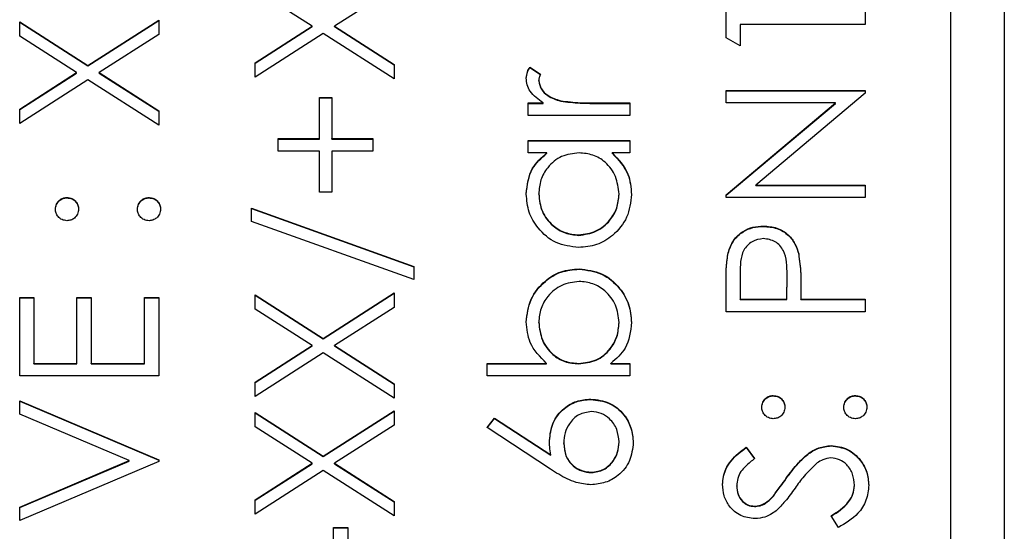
# Model space of a CAD drawing. Header units: millimetres. Extents: x 249 to 1195, y -3 to 820.
# Tile 18 of 28: x 836.07 to 845.27, y 381.77 to 386.55. Entities that reach past the tile are written whole.
import ezdxf

# ---------------------------------------------------------------- set-up
doc = ezdxf.new("R2010")
doc.units = ezdxf.units.MM

msp = doc.modelspace()

# ---------------------------------------------------------------- linework, layer by layer
at = {"color": 7, "linetype": 'Continuous', "lineweight": 25}
for p, q in [((845.2735, 417.5275), (845.2735, 376.5275)), ((844.7735, 379.1401), (844.7735, 415.1181)), ((838.8052, 386.4856), (838.2735, 386.8258)), ((839.5735, 386.8424), (839.0157, 386.4856)), ((842.6735, 386.3787), (842.6735, 386.6189)), ((843.9735, 386.6189), (843.9735, 386.5023)), ((836.0735, 386.5273), (836.7104, 386.12)), ((836.0735, 386.3927), (836.0735, 386.5273)), ((836.0735, 386.5238), (836.7104, 386.1165)), ((836.7104, 386.12), (837.3735, 386.5439)), ((836.7104, 386.1165), (837.3735, 386.5404)), ((837.3735, 386.5439), (837.3735, 386.4094)), ((842.8068, 386.5023), (842.8068, 386.3024)), ((843.9735, 386.5023), (842.8068, 386.5023)), ((837.3735, 386.4094), (836.8157, 386.0526)), ((838.2735, 386.1455), (838.8052, 386.4856)), ((838.2735, 386.142), (838.8052, 386.4821)), ((838.9104, 386.4185), (838.2735, 386.0109)), ((838.8052, 386.4821), (838.8052, 386.4856)), ((839.5735, 385.9943), (838.9104, 386.4185)), ((839.0157, 386.4856), (839.5735, 386.1288)), ((839.0157, 386.4821), (839.0157, 386.4856)), ((839.0157, 386.4821), (839.5735, 386.1253)), ((836.6052, 386.0526), (836.0735, 386.3927)), ((842.8068, 386.3024), (842.6735, 386.3787)), ((838.2735, 386.0109), (838.2735, 386.1455)), ((839.5735, 386.1288), (839.5735, 385.9943)), ((836.0735, 385.7124), (836.6052, 386.0526)), ((836.0735, 385.7089), (836.6052, 386.0491)), ((836.6052, 386.0491), (836.6052, 386.0526)), ((836.7104, 386.1165), (836.7104, 386.12)), ((836.8157, 386.0526), (837.3735, 385.6958)), ((836.8157, 386.0491), (836.8157, 386.0526)), ((836.8157, 386.0491), (837.3735, 385.6923)), ((840.8394, 386.1025), (840.9404, 386.0385)), ((840.8394, 386.099), (840.8394, 386.1025)), ((840.8394, 386.099), (840.9404, 386.035)), ((836.7104, 385.9854), (836.0735, 385.5779)), ((837.3735, 385.5612), (836.7104, 385.9854)), ((840.9235, 385.9754), (840.9235, 385.9789)), ((842.6735, 385.886), (843.9735, 385.886)), ((842.6735, 385.7694), (842.6735, 385.886)), ((842.6735, 385.8825), (843.9735, 385.8825)), ((843.9735, 385.8595), (842.9526, 385.0032)), ((843.9735, 385.886), (843.9735, 385.8595)), ((838.8735, 385.8194), (838.9901, 385.8194)), ((838.8735, 385.4363), (838.8735, 385.8194)), ((838.8735, 385.8159), (838.9901, 385.8159)), ((838.9901, 385.8194), (838.9901, 385.4363)), ((840.8235, 385.7694), (840.9633, 385.7694)), ((840.8235, 385.6528), (840.8235, 385.7694)), ((840.8235, 385.7659), (840.9633, 385.7659)), ((840.9633, 385.7659), (840.9633, 385.7694)), ((841.1282, 385.7867), (841.1282, 385.7902)), ((841.4542, 385.7694), (841.7735, 385.7694)), ((841.4542, 385.7659), (841.4542, 385.7694)), ((841.4542, 385.7659), (841.7735, 385.7659)), ((841.7735, 385.7694), (841.7735, 385.6528)), ((843.6966, 385.7694), (842.6735, 385.7694)), ((842.6735, 384.9111), (843.6966, 385.7694)), ((842.6735, 384.9076), (843.6966, 385.7659)), ((843.6966, 385.7659), (843.6966, 385.7694)), ((836.0735, 385.5779), (836.0735, 385.7124)), ((837.3735, 385.6958), (837.3735, 385.5612)), ((841.7735, 385.6528), (840.8235, 385.6528)), ((838.4901, 385.4363), (838.8735, 385.4363)), ((838.4901, 385.3197), (838.4901, 385.4363)), ((838.4901, 385.4328), (838.8735, 385.4328)), ((838.8735, 385.4328), (838.8735, 385.4363)), ((838.9901, 385.4363), (839.3735, 385.4363)), ((838.9901, 385.4328), (838.9901, 385.4363)), ((838.9901, 385.4328), (839.3735, 385.4328)), ((839.3735, 385.4363), (839.3735, 385.3197)), ((840.8235, 385.4196), (841.7735, 385.4196)), ((840.8235, 385.303), (840.8235, 385.4196)), ((840.8235, 385.4161), (841.7735, 385.4161)), ((841.7735, 385.4196), (841.7735, 385.303)), ((838.8735, 385.3197), (838.4901, 385.3197)), ((838.8735, 384.9366), (838.8735, 385.3197)), ((838.9901, 385.3197), (838.9901, 384.9366)), ((839.3735, 385.3197), (838.9901, 385.3197)), ((840.9992, 385.303), (840.8235, 385.303)), ((840.9992, 385.2995), (840.9992, 385.303)), ((841.7735, 385.303), (841.6091, 385.303)), ((841.6091, 385.2995), (841.6091, 385.303)), ((838.9901, 384.9366), (838.8735, 384.9366)), ((842.9526, 385.0032), (843.9735, 385.0032)), ((842.9526, 384.9997), (842.9526, 385.0032)), ((842.9526, 384.9997), (843.9735, 384.9997)), ((843.9735, 385.0032), (843.9735, 384.8866)), ((836.5151, 384.8831), (836.5151, 384.8866)), ((837.2818, 384.8831), (837.2818, 384.8866)), ((840.9235, 384.9169), (840.9235, 384.9204)), ((841.6735, 384.9159), (841.6735, 384.9194)), ((842.6735, 384.8866), (842.6735, 384.9111)), ((843.9735, 384.8866), (842.6735, 384.8866)), ((838.2401, 384.7867), (839.7568, 384.2433)), ((838.2401, 384.6638), (838.2401, 384.7867)), ((838.2401, 384.7832), (839.7568, 384.2398)), ((839.7568, 384.1204), (838.2401, 384.6638)), ((843.0222, 384.6166), (843.0222, 384.6201)), ((841.2972, 384.5333), (841.2972, 384.5368)), ((842.693, 384.3678), (842.693, 384.3713)), ((843.3521, 384.3574), (843.3521, 384.3609)), ((839.7568, 384.2433), (839.7568, 384.1204)), ((841.3003, 384.2169), (841.3003, 384.2204)), ((842.8068, 384.1748), (842.8068, 383.9372)), ((843.2401, 383.9372), (843.243, 384.1647)), ((843.2401, 383.9337), (843.243, 384.1612)), ((843.243, 384.1655), (843.243, 384.1699)), ((843.243, 384.1612), (843.243, 384.1647)), ((842.6735, 383.8206), (842.6735, 384.0754)), ((843.3735, 384.0301), (843.3735, 383.9372)), ((836.0735, 383.9539), (836.2068, 383.9539)), ((836.0735, 383.221), (836.0735, 383.9539)), ((836.0735, 383.9504), (836.2068, 383.9504)), ((836.2068, 383.9539), (836.2068, 383.3376)), ((836.6068, 383.9539), (836.7401, 383.9539)), ((836.6068, 383.3376), (836.6068, 383.9539)), ((836.6068, 383.9504), (836.7401, 383.9504)), ((836.7401, 383.9539), (836.7401, 383.3376)), ((837.2401, 383.9539), (837.3735, 383.9539)), ((837.2401, 383.3376), (837.2401, 383.9539)), ((837.2401, 383.9504), (837.3735, 383.9504)), ((837.3735, 383.9539), (837.3735, 383.221)), ((838.2735, 383.9788), (838.9104, 383.5715)), ((838.2735, 383.8443), (838.2735, 383.9788)), ((838.2735, 383.9753), (838.9104, 383.568)), ((838.9104, 383.5715), (839.5735, 383.9955)), ((838.9104, 383.568), (839.5735, 383.992)), ((839.5735, 383.9955), (839.5735, 383.8609)), ((842.8068, 383.9372), (843.2401, 383.9372)), ((842.8068, 383.9337), (842.8068, 383.9372)), ((842.8068, 383.9337), (843.2401, 383.9337)), ((843.2401, 383.9337), (843.2401, 383.9372)), ((843.3735, 383.9372), (843.9735, 383.9372)), ((843.3735, 383.9337), (843.3735, 383.9372)), ((843.3735, 383.9337), (843.9735, 383.9337)), ((843.9735, 383.9372), (843.9735, 383.8206)), ((838.8052, 383.5041), (838.2735, 383.8443)), ((839.5735, 383.8609), (839.0157, 383.5041)), ((843.9735, 383.8206), (842.6735, 383.8206)), ((840.9235, 383.7185), (840.9235, 383.722)), ((841.6735, 383.7166), (841.6735, 383.7201)), ((838.9104, 383.568), (838.9104, 383.5715)), ((838.2735, 383.164), (838.8052, 383.5041)), ((838.2735, 383.1605), (838.8052, 383.5006)), ((838.8052, 383.5006), (838.8052, 383.5041)), ((839.0157, 383.5041), (839.5735, 383.1473)), ((839.0157, 383.5006), (839.0157, 383.5041)), ((839.0157, 383.5006), (839.5735, 383.1438)), ((838.9104, 383.437), (838.2735, 383.0294)), ((839.5735, 383.0128), (838.9104, 383.437)), ((836.2068, 383.3376), (836.6068, 383.3376)), ((836.2068, 383.3341), (836.2068, 383.3376)), ((836.2068, 383.3341), (836.6068, 383.3341)), ((836.6068, 383.3341), (836.6068, 383.3376)), ((836.7401, 383.3376), (837.2401, 383.3376)), ((836.7401, 383.3341), (836.7401, 383.3376)), ((836.7401, 383.3341), (837.2401, 383.3341)), ((837.2401, 383.3341), (837.2401, 383.3376)), ((840.4401, 383.3376), (840.9959, 383.3376)), ((840.4401, 383.221), (840.4401, 383.3376)), ((840.4401, 383.3341), (840.9959, 383.3341)), ((840.9959, 383.3341), (840.9959, 383.3376)), ((841.2966, 383.3341), (841.2966, 383.3376)), ((841.5977, 383.3376), (841.7735, 383.3376)), ((841.5977, 383.3341), (841.5977, 383.3376)), ((841.5977, 383.3341), (841.7735, 383.3341)), ((841.7735, 383.3376), (841.7735, 383.221)), ((837.3735, 383.221), (836.0735, 383.221)), ((841.7735, 383.221), (840.4401, 383.221)), ((838.2735, 383.0294), (838.2735, 383.164)), ((839.5735, 383.1473), (839.5735, 383.0128)), ((841.4086, 383.0009), (841.4086, 383.0044)), ((843.1151, 383.0342), (843.1151, 383.0377)), ((843.8818, 383.0342), (843.8818, 383.0377)), ((836.0735, 382.9878), (837.3735, 382.4381)), ((836.0735, 382.8629), (836.0735, 382.9878)), ((836.0735, 382.9843), (837.3735, 382.4346)), ((837.0979, 382.4298), (836.0735, 382.8629)), ((838.2735, 382.8795), (838.9104, 382.4722)), ((838.2735, 382.745), (838.2735, 382.8795)), ((838.2735, 382.876), (838.9104, 382.4687)), ((838.9104, 382.4722), (839.5735, 382.8962)), ((838.9104, 382.4687), (839.5735, 382.8927)), ((839.5735, 382.8962), (839.5735, 382.7616)), ((840.4401, 382.7379), (840.5107, 382.8277)), ((840.442, 382.7367), (840.5107, 382.8242)), ((840.5107, 382.8277), (841.036, 382.4844)), ((840.5107, 382.8242), (840.5107, 382.8277)), ((840.5107, 382.8242), (841.036, 382.4809)), ((838.8052, 382.4048), (838.2735, 382.745)), ((839.5735, 382.7616), (839.0157, 382.4048)), ((841.0334, 382.3501), (840.4401, 382.7379)), ((841.1568, 382.591), (841.1568, 382.5945)), ((841.6735, 382.6012), (841.6735, 382.6047)), ((842.8602, 382.5547), (842.9401, 382.4493)), ((842.8602, 382.5512), (842.8602, 382.5547)), ((842.8602, 382.5512), (842.9401, 382.4458)), ((843.655, 382.5679), (843.655, 382.5714)), ((838.9104, 382.4687), (838.9104, 382.4722)), ((841.036, 382.4809), (841.036, 382.4844)), ((836.0735, 381.9967), (837.0979, 382.4298)), ((836.0735, 381.9932), (837.0979, 382.4263)), ((837.3735, 382.4215), (836.0735, 381.8718)), ((837.0979, 382.4263), (837.0979, 382.4298)), ((837.3735, 382.4381), (837.3735, 382.4215)), ((838.2735, 382.0646), (838.8052, 382.4048)), ((838.2735, 382.0611), (838.8052, 382.4013)), ((838.8052, 382.4013), (838.8052, 382.4048)), ((839.0157, 382.4048), (839.5735, 382.048)), ((839.0157, 382.4013), (839.0157, 382.4048)), ((839.0157, 382.4013), (839.5735, 382.0445)), ((838.9104, 382.3377), (838.2735, 381.9301)), ((839.5735, 381.9134), (838.9104, 382.3377)), ((841.4157, 382.318), (841.4157, 382.3215)), ((843.2354, 382.2618), (843.2354, 382.2653)), ((842.7735, 382.1921), (842.7735, 382.1956)), ((843.8735, 382.1967), (843.8735, 382.2002)), ((843.106, 382.0872), (843.106, 382.0907)), ((836.0735, 381.8718), (836.0735, 381.9967)), ((838.2735, 381.9301), (838.2735, 382.0646)), ((839.5735, 382.048), (839.5735, 381.9134)), ((842.9381, 382.0015), (842.9381, 382.005)), ((843.7227, 381.8052), (843.6568, 381.915)), ((839.0068, 381.8052), (839.1401, 381.8052)), ((839.0068, 381.3055), (839.0068, 381.8052)), ((839.0068, 381.8017), (839.1401, 381.8017)), ((839.1401, 381.8052), (839.1401, 381.3055))]:
    msp.add_line(p, q, dxfattribs=at)
for points, knots in [([(840.8068, 386.001), (840.8092, 386.0212), (840.8135, 386.0572), (840.8314, 386.0887), (840.8394, 386.1025)], [0, 0, 0, 0, 0.559243, 1, 1, 1, 1]), ([(840.8068, 385.9975), (840.8092, 386.0177), (840.8135, 386.0537), (840.8314, 386.0852), (840.8394, 386.099)], [0, 0, 0, 0, 0.559243, 1, 1, 1, 1]), ([(840.9404, 386.0385), (840.9354, 386.0279), (840.9266, 386.0089), (840.9244, 385.9881), (840.9235, 385.9789)], [0, 0, 0, 0, 0.560396, 1, 1, 1, 1]), ([(840.9633, 385.7694), (840.9187, 385.802), (840.8565, 385.8475), (840.8126, 385.9368), (840.8087, 385.9796), (840.8068, 386.001)], [0, 0, 0, 0, 0.558788, 0.779481, 1, 1, 1, 1]), ([(840.9235, 385.9789), (840.9294, 385.9515), (840.9414, 385.8963), (841.018, 385.8256), (841.0863, 385.8037), (841.1282, 385.7902)], [0, 0, 0, 0, 0.278336, 0.558768, 1, 1, 1, 1]), ([(840.9235, 385.9754), (840.9294, 385.948), (840.9414, 385.8928), (841.018, 385.8221), (841.0863, 385.8002), (841.1282, 385.7867)], [0, 0, 0, 0, 0.278336, 0.558768, 1, 1, 1, 1]), ([(841.1282, 385.7902), (841.1888, 385.7825), (841.297, 385.7688), (841.4061, 385.7692), (841.4542, 385.7694)], [0, 0, 0, 0, 0.559636, 1, 1, 1, 1]), ([(841.1282, 385.7867), (841.1888, 385.7791), (841.297, 385.7653), (841.4061, 385.7657), (841.4542, 385.7659)], [0, 0, 0, 0, 0.559636, 1, 1, 1, 1]), ([(840.8068, 384.9189), (840.8165, 385.0046), (840.8339, 385.1578), (840.9486, 385.2586), (840.9992, 385.303)], [0, 0, 0, 0, 0.559062, 1, 1, 1, 1]), ([(840.8068, 384.9154), (840.8165, 385.0011), (840.8339, 385.1543), (840.9486, 385.2551), (840.9992, 385.2995)], [0, 0, 0, 0, 0.5590621, 1, 1, 1, 1]), ([(841.3006, 385.303), (841.2442, 385.2968), (841.1316, 385.2844), (841.0076, 385.1794), (840.934, 385.0529), (840.927, 384.9646), (840.9235, 384.9204)], [0, 0, 0, 0, 0.27966, 0.55921, 0.779487, 1, 1, 1, 1]), ([(841.6735, 384.9194), (841.6668, 384.9751), (841.6533, 385.0863), (841.558, 385.2161), (841.4323, 385.2916), (841.3445, 385.2992), (841.3006, 385.303)], [0, 0, 0, 0, 0.279822, 0.559387, 0.779603, 1, 1, 1, 1]), ([(841.6091, 385.303), (841.6676, 385.2415), (841.7722, 385.1314), (841.7846, 384.9814), (841.7901, 384.9152)], [0, 0, 0, 0, 0.558763, 1, 1, 1, 1]), ([(841.6091, 385.2995), (841.6676, 385.238), (841.7722, 385.1279), (841.7846, 384.9779), (841.7901, 384.9117)], [0, 0, 0, 0, 0.558763, 1, 1, 1, 1]), ([(836.4068, 384.7783), (836.4086, 384.7944), (836.4123, 384.8264), (836.4421, 384.8614), (836.4773, 384.8836), (836.5025, 384.8856), (836.5151, 384.8866)], [0, 0, 0, 0, 0.279602, 0.559212, 0.779475, 1, 1, 1, 1]), ([(836.4068, 384.7748), (836.4086, 384.7909), (836.4123, 384.8229), (836.4421, 384.8579), (836.4773, 384.8801), (836.5025, 384.8821), (836.5151, 384.8831)], [0, 0, 0, 0, 0.279602, 0.559212, 0.779475, 1, 1, 1, 1]), ([(836.5151, 384.8866), (836.5312, 384.8848), (836.5632, 384.8812), (836.5983, 384.8515), (836.6203, 384.8161), (836.6224, 384.7909), (836.6235, 384.7783)], [0, 0, 0, 0, 0.2795175, 0.5593264, 0.7795441, 1, 1, 1, 1]), ([(836.5151, 384.8831), (836.5312, 384.8813), (836.5632, 384.8777), (836.5983, 384.848), (836.6203, 384.8126), (836.6224, 384.7874), (836.6235, 384.7748)], [0, 0, 0, 0, 0.279517, 0.559326, 0.779544, 1, 1, 1, 1]), ([(837.1735, 384.7783), (837.1753, 384.7944), (837.1789, 384.8264), (837.2087, 384.8614), (837.244, 384.8836), (837.2692, 384.8856), (837.2818, 384.8866)], [0, 0, 0, 0, 0.279602, 0.559212, 0.779475, 1, 1, 1, 1]), ([(837.1735, 384.7748), (837.1753, 384.7909), (837.1789, 384.8229), (837.2087, 384.8579), (837.244, 384.8801), (837.2692, 384.8821), (837.2818, 384.8831)], [0, 0, 0, 0, 0.279602, 0.559212, 0.779475, 1, 1, 1, 1]), ([(837.2818, 384.8866), (837.2978, 384.8847), (837.3297, 384.8809), (837.3649, 384.8514), (837.3867, 384.816), (837.389, 384.7909), (837.3901, 384.7783)], [0, 0, 0, 0, 0.279469, 0.559358, 0.779674, 1, 1, 1, 1]), ([(837.2818, 384.8831), (837.2978, 384.8812), (837.3297, 384.8775), (837.3649, 384.8479), (837.3867, 384.8125), (837.389, 384.7874), (837.3901, 384.7748)], [0, 0, 0, 0, 0.279469, 0.559358, 0.779674, 1, 1, 1, 1]), ([(841.2959, 384.4202), (841.2231, 384.4293), (841.0774, 384.4473), (840.9189, 384.5848), (840.8215, 384.7473), (840.8117, 384.8617), (840.8068, 384.9189)], [0, 0, 0, 0, 0.279413, 0.559191, 0.779548, 1, 1, 1, 1]), ([(840.9235, 384.9204), (840.93, 384.8648), (840.9429, 384.7535), (841.042, 384.627), (841.1661, 384.551), (841.2535, 384.5416), (841.2972, 384.5368)], [0, 0, 0, 0, 0.279767, 0.559291, 0.779719, 1, 1, 1, 1]), ([(840.9235, 384.9169), (840.93, 384.8613), (840.9429, 384.75), (841.042, 384.6235), (841.1661, 384.5476), (841.2535, 384.5381), (841.2972, 384.5333)], [0, 0, 0, 0, 0.279767, 0.559291, 0.779719, 1, 1, 1, 1]), ([(841.7901, 384.9152), (841.7816, 384.8423), (841.7645, 384.6963), (841.6301, 384.5348), (841.468, 384.435), (841.3533, 384.4252), (841.2959, 384.4202)], [0, 0, 0, 0, 0.2795734, 0.559333, 0.7795891, 1, 1, 1, 1]), ([(841.2972, 384.5368), (841.3526, 384.5447), (841.4636, 384.5604), (841.5875, 384.6627), (841.6607, 384.7883), (841.6692, 384.8757), (841.6735, 384.9194)], [0, 0, 0, 0, 0.2794286, 0.5591463, 0.7795701, 1, 1, 1, 1]), ([(841.2972, 384.5333), (841.3526, 384.5412), (841.4636, 384.5569), (841.5875, 384.6592), (841.6607, 384.7848), (841.6692, 384.8722), (841.6735, 384.9159)], [0, 0, 0, 0, 0.279429, 0.559146, 0.77957, 1, 1, 1, 1]), ([(836.5151, 384.6701), (836.4992, 384.6721), (836.4673, 384.676), (836.4321, 384.7054), (836.4103, 384.7408), (836.408, 384.7658), (836.4068, 384.7783)], [0, 0, 0, 0, 0.2795852, 0.5594544, 0.7796968, 1, 1, 1, 1]), ([(836.6235, 384.7783), (836.6216, 384.7624), (836.6179, 384.7304), (836.5883, 384.6951), (836.5528, 384.6734), (836.5277, 384.6712), (836.5151, 384.6701)], [0, 0, 0, 0, 0.2796468, 0.5592988, 0.7796148, 1, 1, 1, 1]), ([(837.2818, 384.6701), (837.2658, 384.672), (837.2339, 384.6758), (837.1985, 384.7052), (837.1768, 384.7407), (837.1746, 384.7658), (837.1735, 384.7783)], [0, 0, 0, 0, 0.279576, 0.559284, 0.779552, 1, 1, 1, 1]), ([(837.3901, 384.7783), (837.3882, 384.7624), (837.3842, 384.7306), (837.3548, 384.6953), (837.3194, 384.6736), (837.2943, 384.6712), (837.2818, 384.6701)], [0, 0, 0, 0, 0.279581, 0.559143, 0.779575, 1, 1, 1, 1]), ([(842.693, 384.3713), (842.7073, 384.4108), (842.7358, 384.4897), (842.8237, 384.5713), (842.9236, 384.6144), (842.9893, 384.6182), (843.0222, 384.6201)], [0, 0, 0, 0, 0.2797054, 0.5593809, 0.7795086, 1, 1, 1, 1]), ([(842.693, 384.3678), (842.7073, 384.4073), (842.7358, 384.4862), (842.8237, 384.5678), (842.9236, 384.6109), (842.9893, 384.6147), (843.0222, 384.6166)], [0, 0, 0, 0, 0.279705, 0.559381, 0.779509, 1, 1, 1, 1]), ([(843.0222, 384.6201), (843.065, 384.617), (843.1507, 384.6109), (843.255, 384.5457), (843.3223, 384.4572), (843.3422, 384.393), (843.3521, 384.3609)], [0, 0, 0, 0, 0.280099, 0.559324, 0.779458, 1, 1, 1, 1]), ([(843.0222, 384.6166), (843.065, 384.6135), (843.1507, 384.6074), (843.255, 384.5422), (843.3223, 384.4537), (843.3422, 384.3895), (843.3521, 384.3574)], [0, 0, 0, 0, 0.280099, 0.559324, 0.779458, 1, 1, 1, 1]), ([(843.0227, 384.5035), (842.9854, 384.4976), (842.9292, 384.4888), (842.8706, 384.4409), (842.8048, 384.3492), (842.8059, 384.2522), (842.8068, 384.1748)], [0, 0, 0, 0, 0.2489693, 0.3747291, 0.500383, 1, 1, 1, 1]), ([(843.243, 384.1647), (843.2433, 384.2438), (843.2436, 384.3429), (843.1786, 384.4388), (843.1189, 384.4888), (843.0611, 384.4976), (843.0227, 384.5035)], [0, 0, 0, 0, 0.499721, 0.62535, 0.751083, 1, 1, 1, 1]), ([(842.6735, 384.0754), (842.6733, 384.1309), (842.673, 384.2301), (842.6869, 384.3282), (842.693, 384.3713)], [0, 0, 0, 0, 0.560314, 1, 1, 1, 1]), ([(842.6735, 384.0719), (842.6733, 384.1274), (842.673, 384.2266), (842.6869, 384.3247), (842.693, 384.3678)], [0, 0, 0, 0, 0.560314, 1, 1, 1, 1]), ([(843.3521, 384.3609), (843.3599, 384.2994), (843.3737, 384.1895), (843.3735, 384.0788), (843.3735, 384.0301)], [0, 0, 0, 0, 0.559694, 1, 1, 1, 1]), ([(843.3521, 384.3574), (843.3599, 384.2959), (843.3737, 384.186), (843.3735, 384.0753), (843.3735, 384.0266)], [0, 0, 0, 0, 0.559694, 1, 1, 1, 1]), ([(840.8068, 383.7248), (840.8153, 383.7978), (840.8323, 383.9437), (840.9666, 384.1051), (841.1281, 384.2056), (841.2429, 384.2154), (841.3003, 384.2204)], [0, 0, 0, 0, 0.279577, 0.559334, 0.779604, 1, 1, 1, 1]), ([(840.8068, 383.7213), (840.8153, 383.7943), (840.8323, 383.9402), (840.9666, 384.1016), (841.1281, 384.2021), (841.2429, 384.2119), (841.3003, 384.2169)], [0, 0, 0, 0, 0.279577, 0.559334, 0.779604, 1, 1, 1, 1]), ([(841.3003, 384.2204), (841.3732, 384.2114), (841.5192, 384.1935), (841.6778, 384.0557), (841.7755, 383.893), (841.7853, 383.7785), (841.7901, 383.7212)], [0, 0, 0, 0, 0.279433, 0.559216, 0.779559, 1, 1, 1, 1]), ([(841.3003, 384.2169), (841.3732, 384.2079), (841.5192, 384.19), (841.6778, 384.0522), (841.7755, 383.8895), (841.7853, 383.775), (841.7901, 383.7177)], [0, 0, 0, 0, 0.279433, 0.559216, 0.779559, 1, 1, 1, 1]), ([(841.3003, 384.1038), (841.2449, 384.0958), (841.134, 384.08), (841.0098, 383.9784), (840.9364, 383.853), (840.9278, 383.7656), (840.9235, 383.722)], [0, 0, 0, 0, 0.279403, 0.559104, 0.779552, 1, 1, 1, 1]), ([(841.6735, 383.7201), (841.667, 383.7758), (841.654, 383.887), (841.5552, 384.0134), (841.4313, 384.0895), (841.3439, 384.099), (841.3003, 384.1038)], [0, 0, 0, 0, 0.279756, 0.559279, 0.779725, 1, 1, 1, 1]), ([(840.9959, 383.3376), (840.9357, 383.3985), (840.8282, 383.5074), (840.8133, 383.6583), (840.8068, 383.7248)], [0, 0, 0, 0, 0.559294, 1, 1, 1, 1]), ([(840.9235, 383.722), (840.9303, 383.6663), (840.9441, 383.555), (841.0391, 383.425), (841.1648, 383.349), (841.2527, 383.3414), (841.2966, 383.3376)], [0, 0, 0, 0, 0.279786, 0.559477, 0.779627, 1, 1, 1, 1]), ([(840.9235, 383.7185), (840.9303, 383.6628), (840.9441, 383.5515), (841.0391, 383.4215), (841.1648, 383.3455), (841.2527, 383.3379), (841.2966, 383.3341)], [0, 0, 0, 0, 0.279786, 0.559477, 0.779627, 1, 1, 1, 1]), ([(841.2966, 383.3376), (841.3529, 383.3438), (841.4655, 383.3563), (841.5898, 383.4609), (841.6628, 383.5877), (841.6699, 383.676), (841.6735, 383.7201)], [0, 0, 0, 0, 0.279639, 0.559192, 0.779512, 1, 1, 1, 1]), ([(841.2966, 383.3341), (841.3529, 383.3403), (841.4655, 383.3528), (841.5898, 383.4574), (841.6628, 383.5842), (841.6699, 383.6725), (841.6735, 383.7166)], [0, 0, 0, 0, 0.279639, 0.559192, 0.779512, 1, 1, 1, 1]), ([(841.7901, 383.7212), (841.7803, 383.6357), (841.7626, 383.4828), (841.6482, 383.382), (841.5977, 383.3376)], [0, 0, 0, 0, 0.558922, 1, 1, 1, 1]), ([(841.0235, 382.619), (841.03, 382.6759), (841.043, 382.7898), (841.1472, 382.9164), (841.2744, 382.9932), (841.3639, 383.0007), (841.4086, 383.0044)], [0, 0, 0, 0, 0.279638, 0.559326, 0.779527, 1, 1, 1, 1]), ([(841.0235, 382.6155), (841.03, 382.6724), (841.043, 382.7863), (841.1472, 382.9129), (841.2744, 382.9897), (841.3639, 382.9972), (841.4086, 383.0009)], [0, 0, 0, 0, 0.2796384, 0.5593258, 0.7795267, 1, 1, 1, 1]), ([(841.4086, 383.0044), (841.4681, 382.9977), (841.5871, 382.9843), (841.7189, 382.8734), (841.7937, 382.7381), (841.8024, 382.645), (841.8068, 382.5984)], [0, 0, 0, 0, 0.279631, 0.55896, 0.779478, 1, 1, 1, 1]), ([(841.4086, 383.0009), (841.4681, 382.9942), (841.5871, 382.9808), (841.7189, 382.8699), (841.7937, 382.7346), (841.8024, 382.6415), (841.8068, 382.5949)], [0, 0, 0, 0, 0.279631, 0.55896, 0.779478, 1, 1, 1, 1]), ([(843.0068, 382.9295), (843.0086, 382.9455), (843.0123, 382.9775), (843.0421, 383.0125), (843.0773, 383.0348), (843.1025, 383.0367), (843.1151, 383.0377)], [0, 0, 0, 0, 0.279602, 0.559212, 0.779475, 1, 1, 1, 1]), ([(843.0068, 382.926), (843.0086, 382.942), (843.0123, 382.974), (843.0421, 383.009), (843.0773, 383.0313), (843.1025, 383.0333), (843.1151, 383.0342)], [0, 0, 0, 0, 0.2796016, 0.559212, 0.7794752, 1, 1, 1, 1]), ([(843.1151, 383.0377), (843.1312, 383.036), (843.1632, 383.0324), (843.1983, 383.0026), (843.2203, 382.9672), (843.2224, 382.9421), (843.2235, 382.9295)], [0, 0, 0, 0, 0.279517, 0.559326, 0.779544, 1, 1, 1, 1]), ([(843.1151, 383.0342), (843.1312, 383.0325), (843.1632, 383.0289), (843.1983, 382.9991), (843.2203, 382.9637), (843.2224, 382.9386), (843.2235, 382.926)], [0, 0, 0, 0, 0.279517, 0.559326, 0.779544, 1, 1, 1, 1]), ([(843.7735, 382.9295), (843.7753, 382.9455), (843.7789, 382.9775), (843.8087, 383.0125), (843.844, 383.0348), (843.8692, 383.0367), (843.8818, 383.0377)], [0, 0, 0, 0, 0.279602, 0.559212, 0.779475, 1, 1, 1, 1]), ([(843.7735, 382.926), (843.7753, 382.942), (843.7789, 382.974), (843.8087, 383.009), (843.844, 383.0313), (843.8692, 383.0333), (843.8818, 383.0342)], [0, 0, 0, 0, 0.2796016, 0.559212, 0.7794752, 1, 1, 1, 1]), ([(843.8818, 383.0377), (843.8978, 383.0359), (843.9297, 383.0321), (843.9649, 383.0025), (843.9867, 382.9671), (843.989, 382.942), (843.9901, 382.9295)], [0, 0, 0, 0, 0.279469, 0.559358, 0.779674, 1, 1, 1, 1]), ([(843.8818, 383.0342), (843.8978, 383.0324), (843.9297, 383.0286), (843.9649, 382.999), (843.9867, 382.9636), (843.989, 382.9385), (843.9901, 382.926)], [0, 0, 0, 0, 0.279469, 0.559358, 0.779674, 1, 1, 1, 1]), ([(843.1151, 382.8212), (843.0992, 382.8232), (843.0673, 382.8271), (843.0321, 382.8565), (843.0103, 382.8919), (843.008, 382.917), (843.0068, 382.9295)], [0, 0, 0, 0, 0.279585, 0.559454, 0.779697, 1, 1, 1, 1]), ([(843.2235, 382.9295), (843.2216, 382.9135), (843.2179, 382.8815), (843.1883, 382.8463), (843.1528, 382.8245), (843.1277, 382.8223), (843.1151, 382.8212)], [0, 0, 0, 0, 0.279647, 0.559299, 0.779615, 1, 1, 1, 1]), ([(843.8818, 382.8212), (843.8658, 382.8231), (843.8339, 382.8269), (843.7985, 382.8563), (843.7768, 382.8918), (843.7746, 382.9169), (843.7735, 382.9295)], [0, 0, 0, 0, 0.279576, 0.559284, 0.779552, 1, 1, 1, 1]), ([(843.9901, 382.9295), (843.9882, 382.9135), (843.9842, 382.8817), (843.9548, 382.8465), (843.9194, 382.8247), (843.8943, 382.8224), (843.8818, 382.8212)], [0, 0, 0, 0, 0.2795812, 0.5591432, 0.7795754, 1, 1, 1, 1]), ([(841.4157, 382.8878), (841.3749, 382.8818), (841.2933, 382.8698), (841.2111, 382.7846), (841.1636, 382.6906), (841.1591, 382.6266), (841.1568, 382.5945)], [0, 0, 0, 0, 0.278754, 0.558605, 0.779147, 1, 1, 1, 1]), ([(841.6735, 382.6047), (841.6695, 382.6446), (841.6615, 382.7244), (841.5949, 382.8169), (841.5098, 382.878), (841.447, 382.8846), (841.4157, 382.8878)], [0, 0, 0, 0, 0.280018, 0.559853, 0.779987, 1, 1, 1, 1]), ([(841.036, 382.4844), (841.032, 382.5094), (841.025, 382.554), (841.0239, 382.5991), (841.0235, 382.619)], [0, 0, 0, 0, 0.55991, 1, 1, 1, 1]), ([(841.1568, 382.5945), (841.1602, 382.5549), (841.1669, 382.4759), (841.2355, 382.3851), (841.3227, 382.33), (841.3847, 382.3244), (841.4157, 382.3215)], [0, 0, 0, 0, 0.2801275, 0.5595148, 0.7797192, 1, 1, 1, 1]), ([(841.1568, 382.591), (841.1602, 382.5514), (841.1669, 382.4724), (841.2355, 382.3816), (841.3227, 382.3265), (841.3847, 382.3209), (841.4157, 382.318)], [0, 0, 0, 0, 0.280127, 0.559515, 0.779719, 1, 1, 1, 1]), ([(841.8068, 382.5984), (841.7998, 382.5403), (841.7859, 382.4241), (841.6803, 382.2929), (841.5478, 382.2185), (841.4566, 382.2094), (841.411, 382.2049)], [0, 0, 0, 0, 0.27967, 0.559085, 0.779558, 1, 1, 1, 1]), ([(841.4157, 382.3215), (841.4556, 382.3271), (841.5355, 382.3383), (841.618, 382.4193), (841.6663, 382.5107), (841.6711, 382.5733), (841.6735, 382.6047)], [0, 0, 0, 0, 0.279059, 0.55882, 0.779303, 1, 1, 1, 1]), ([(841.4157, 382.318), (841.4556, 382.3236), (841.5355, 382.3348), (841.618, 382.4159), (841.6663, 382.5072), (841.6711, 382.5698), (841.6735, 382.6012)], [0, 0, 0, 0, 0.279059, 0.55882, 0.779303, 1, 1, 1, 1]), ([(842.6401, 382.2086), (842.6459, 382.2572), (842.6553, 382.3374), (842.7178, 382.4319), (842.7849, 382.498), (842.8351, 382.5358), (842.8602, 382.5547)], [0, 0, 0, 0, 0.338729, 0.558835, 0.779344, 1, 1, 1, 1]), ([(842.6401, 382.2051), (842.6459, 382.2537), (842.6553, 382.3339), (842.7178, 382.4284), (842.7849, 382.4945), (842.8351, 382.5323), (842.8602, 382.5512)], [0, 0, 0, 0, 0.338729, 0.558835, 0.779344, 1, 1, 1, 1]), ([(843.2354, 382.2653), (843.2721, 382.3144), (843.3325, 382.3951), (843.433, 382.4932), (843.5364, 382.5567), (843.6155, 382.5665), (843.655, 382.5714)], [0, 0, 0, 0, 0.340499, 0.560704, 0.780578, 1, 1, 1, 1]), ([(843.2354, 382.2618), (843.2721, 382.3109), (843.3325, 382.3916), (843.433, 382.4897), (843.5364, 382.5532), (843.6155, 382.563), (843.655, 382.5679)], [0, 0, 0, 0, 0.340499, 0.560704, 0.780578, 1, 1, 1, 1]), ([(843.655, 382.5714), (843.7082, 382.5641), (843.8146, 382.5496), (843.9279, 382.4457), (843.9967, 382.3257), (844.0034, 382.2421), (844.0068, 382.2002)], [0, 0, 0, 0, 0.279183, 0.559085, 0.779446, 1, 1, 1, 1]), ([(843.655, 382.5679), (843.7082, 382.5606), (843.8146, 382.5461), (843.9279, 382.4422), (843.9967, 382.3222), (844.0034, 382.2386), (844.0068, 382.1967)], [0, 0, 0, 0, 0.279183, 0.559085, 0.779446, 1, 1, 1, 1]), ([(842.9401, 382.4493), (842.9122, 382.4268), (842.8661, 382.3899), (842.8105, 382.3289), (842.7789, 382.2652), (842.7753, 382.2188), (842.7735, 382.1956)], [0, 0, 0, 0, 0.340409, 0.560482, 0.78018, 1, 1, 1, 1]), ([(843.6532, 382.4548), (843.6273, 382.4516), (843.5809, 382.4459), (843.5425, 382.4197), (843.5256, 382.4082)], [0, 0, 0, 0, 0.55899, 1, 1, 1, 1]), ([(843.8735, 382.2002), (843.87, 382.2352), (843.863, 382.305), (843.8104, 382.3903), (843.7355, 382.4445), (843.6806, 382.4513), (843.6532, 382.4548)], [0, 0, 0, 0, 0.280276, 0.560148, 0.780153, 1, 1, 1, 1]), ([(843.5256, 382.4082), (843.4827, 382.3681), (843.4061, 382.2966), (843.3451, 382.2115), (843.3183, 382.174)], [0, 0, 0, 0, 0.559496, 1, 1, 1, 1]), ([(841.411, 382.2049), (841.3645, 382.2095), (841.2879, 382.2171), (841.1887, 382.2583), (841.1093, 382.3012), (841.0587, 382.3338), (841.0334, 382.3501)], [0, 0, 0, 0, 0.3393742, 0.5594856, 0.7797313, 1, 1, 1, 1]), ([(843.106, 382.0907), (843.1309, 382.1227), (843.1754, 382.18), (843.2171, 382.2392), (843.2354, 382.2653)], [0, 0, 0, 0, 0.5599058, 1, 1, 1, 1]), ([(843.106, 382.0872), (843.1309, 382.1192), (843.1754, 382.1765), (843.2171, 382.2357), (843.2354, 382.2618)], [0, 0, 0, 0, 0.5599058, 1, 1, 1, 1]), ([(842.9435, 381.8884), (842.8974, 381.8941), (842.8051, 381.9053), (842.7049, 381.9941), (842.6494, 382.1002), (842.6432, 382.1724), (842.6401, 382.2086)], [0, 0, 0, 0, 0.279553, 0.558798, 0.779378, 1, 1, 1, 1]), ([(842.7735, 382.1956), (842.7755, 382.1692), (842.7796, 382.1165), (842.8201, 382.053), (842.8758, 382.0114), (842.9173, 382.0072), (842.9381, 382.005)], [0, 0, 0, 0, 0.280274, 0.559931, 0.77992, 1, 1, 1, 1]), ([(842.7735, 382.1921), (842.7755, 382.1657), (842.7796, 382.113), (842.8201, 382.0495), (842.8758, 382.0079), (842.9173, 382.0037), (842.9381, 382.0015)], [0, 0, 0, 0, 0.280274, 0.559931, 0.77992, 1, 1, 1, 1]), ([(843.3183, 382.174), (843.2883, 382.1316), (843.2349, 382.056), (843.17, 381.9901), (843.1414, 381.9611)], [0, 0, 0, 0, 0.560413, 1, 1, 1, 1]), ([(843.6568, 381.915), (843.7162, 381.9536), (843.7989, 382.0074), (843.8649, 382.1175), (843.8706, 382.1727), (843.8735, 382.2002)], [0, 0, 0, 0, 0.5593206, 0.7797817, 1, 1, 1, 1]), ([(843.6568, 381.9115), (843.7162, 381.9501), (843.7989, 382.0039), (843.8649, 382.114), (843.8706, 382.1692), (843.8735, 382.1967)], [0, 0, 0, 0, 0.559321, 0.779782, 1, 1, 1, 1]), ([(844.0068, 382.2002), (844.002, 382.1522), (843.9924, 382.056), (843.8944, 381.908), (843.7878, 381.8442), (843.7227, 381.8052)], [0, 0, 0, 0, 0.27988, 0.559666, 1, 1, 1, 1]), ([(842.9381, 382.005), (842.9562, 382.0066), (842.9925, 382.0096), (843.0523, 382.0377), (843.0856, 382.0706), (843.106, 382.0907)], [0, 0, 0, 0, 0.279946, 0.559774, 1, 1, 1, 1]), ([(842.9381, 382.0015), (842.9562, 382.0031), (842.9925, 382.0061), (843.0523, 382.0343), (843.0856, 382.0671), (843.106, 382.0872)], [0, 0, 0, 0, 0.279946, 0.559774, 1, 1, 1, 1]), ([(843.1414, 381.9611), (843.1077, 381.9382), (843.0475, 381.8973), (842.9753, 381.8911), (842.9435, 381.8884)], [0, 0, 0, 0, 0.55984, 1, 1, 1, 1])]:
    msp.add_open_spline(points, degree=3, knots=knots, dxfattribs=at)

doc.saveas('drawing.dxf')
